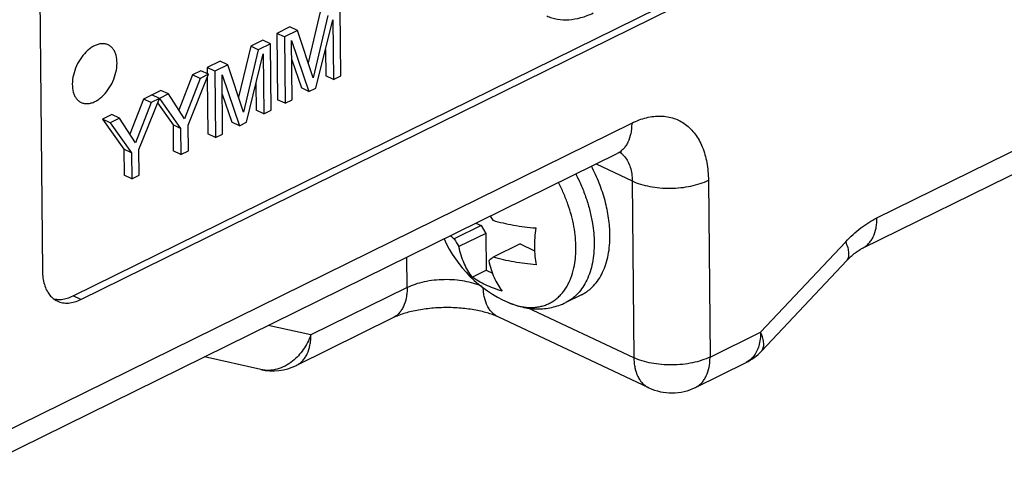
# Model space of a CAD drawing. Header units: inches. Extents: x 0 to 34, y 0 to 22.
# Tile 31 of 60: x 24.9 to 25.8, y 13.9 to 14.3. Entities that reach past the tile are written whole.
import ezdxf

# ---------------------------------------------------------------- set-up
doc = ezdxf.new("R2010")
doc.units = ezdxf.units.IN
doc.header["$LTSCALE"] = 1.87
doc.header["$MEASUREMENT"] = 0
doc.layers.get('0').update_dxf_attribs({"linetype": 'CONTINUOUS'})
doc.layers.add('02___PRT_ALL_AXES', color=7, linetype='CONTINUOUS')

msp = doc.modelspace()

# ---------------------------------------------------------------- linework, layer by layer
at = {"color": 7, "linetype": 'CONTINUOUS'}
for p, q in [((24.9235, 14.69175), (24.92907, 14.08685)), ((24.95758, 14.06368), (25.77437, 14.4657)), ((24.96468, 14.06035), (25.78147, 14.46236)), ((25.18707, 14.32727), (25.17575, 14.28004)), ((25.20604, 14.26793), (25.20547, 14.3295)), ((25.19417, 14.32394), (25.18033, 14.26615)), ((25.1831, 14.25664), (25.19882, 14.32005)), ((25.19882, 14.32005), (25.19933, 14.26463)), ((25.15878, 14.31335), (25.14667, 14.30738)), ((25.15377, 14.30405), (25.14667, 14.30738)), ((25.14667, 14.30738), (25.14723, 14.24582)), ((25.16589, 14.31001), (25.15377, 14.30405)), ((25.16589, 14.31001), (25.15878, 14.31335)), ((25.18033, 14.26615), (25.16589, 14.31001)), ((25.13375, 14.30103), (25.12246, 14.29547)), ((25.14085, 14.29769), (25.12956, 14.29213)), ((25.14085, 14.29769), (25.13375, 14.30103)), ((25.14142, 14.23612), (25.14085, 14.29769)), ((25.15377, 14.30405), (25.15433, 14.24248)), ((25.16046, 14.30083), (25.1766, 14.25344)), ((25.16097, 14.24575), (25.16046, 14.30083)), ((25.12246, 14.29547), (25.11114, 14.24824)), ((25.12956, 14.29213), (25.11571, 14.23435)), ((25.11847, 14.22483), (25.1342, 14.28824)), ((25.12956, 14.29213), (25.12246, 14.29547)), ((25.1342, 14.28824), (25.13471, 14.23282)), ((25.19201, 14.29256), (25.19223, 14.26796)), ((25.09417, 14.28155), (25.08204, 14.27558)), ((25.10127, 14.27821), (25.09417, 14.28155)), ((25.16063, 14.28282), (25.1695, 14.25677)), ((25.07624, 14.27272), (25.06857, 14.26895)), ((25.08334, 14.26939), (25.07624, 14.27272)), ((25.08914, 14.27224), (25.08204, 14.27558)), ((25.08204, 14.27558), (25.08209, 14.26997)), ((25.10127, 14.27821), (25.08914, 14.27224)), ((25.08914, 14.27224), (25.08971, 14.21067)), ((25.11571, 14.23435), (25.10127, 14.27821)), ((25.06857, 14.26895), (25.05591, 14.23626)), ((25.07567, 14.26561), (25.06116, 14.22814)), ((25.06438, 14.22211), (25.08334, 14.26939)), ((25.07567, 14.26561), (25.06857, 14.26895)), ((25.08334, 14.26939), (25.07567, 14.26561)), ((25.08212, 14.26635), (25.08261, 14.21401)), ((25.09585, 14.26903), (25.11197, 14.22163)), ((25.09635, 14.21394), (25.09585, 14.26903)), ((25.19933, 14.26463), (25.19223, 14.26796)), ((25.19933, 14.26463), (25.20604, 14.26793)), ((25.03919, 14.25448), (25.02291, 14.24647)), ((25.04629, 14.25115), (25.03919, 14.25448)), ((25.12738, 14.26075), (25.12761, 14.23616)), ((25.1766, 14.25344), (25.1695, 14.25677)), ((25.1766, 14.25344), (25.1831, 14.25664)), ((25.02291, 14.24647), (25.01025, 14.21379)), ((25.03001, 14.24314), (25.0155, 14.20567)), ((25.01872, 14.19963), (25.03768, 14.24691)), ((25.03001, 14.24314), (25.02291, 14.24647)), ((25.03768, 14.24691), (25.03001, 14.24314)), ((25.03768, 14.24691), (25.03058, 14.25025)), ((25.0378, 14.24697), (25.0307, 14.25031)), ((25.03602, 14.24277), (25.05035, 14.22246)), ((25.04629, 14.25115), (25.0378, 14.24697)), ((25.0378, 14.24697), (25.05745, 14.21912)), ((25.06116, 14.22814), (25.04629, 14.25115)), ((25.09601, 14.251), (25.10487, 14.22496)), ((25.15433, 14.24248), (25.14723, 14.24582)), ((25.15433, 14.24248), (25.16097, 14.24575)), ((25.13471, 14.23282), (25.12761, 14.23616)), ((25.13471, 14.23282), (25.14142, 14.23612)), ((24.99353, 14.23201), (24.98504, 14.22783)), ((24.99214, 14.22449), (24.98504, 14.22783)), ((24.98504, 14.22783), (25.00469, 14.19999)), ((25.00063, 14.22867), (24.99214, 14.22449)), ((24.99214, 14.22449), (25.01179, 14.19665)), ((25.00063, 14.22867), (24.99353, 14.23201)), ((25.0155, 14.20567), (25.00063, 14.22867)), ((25.11197, 14.22163), (25.10487, 14.22496)), ((25.11197, 14.22163), (25.11847, 14.22483)), ((24.86952, 13.92544), (25.4762, 14.22404)), ((25.05745, 14.21912), (25.05035, 14.22246)), ((25.05035, 14.22246), (25.05058, 14.19824)), ((25.05745, 14.21912), (25.05768, 14.1949)), ((25.0646, 14.19831), (25.06438, 14.22211)), ((25.08971, 14.21067), (25.08261, 14.21401)), ((25.08971, 14.21067), (25.09635, 14.21394)), ((25.7039, 14.13617), (25.85826, 14.21214)), ((25.01179, 14.19665), (25.00469, 14.19999)), ((25.00469, 14.19999), (25.00491, 14.17577)), ((25.01894, 14.17584), (25.01872, 14.19963)), ((25.05768, 14.1949), (25.05058, 14.19824)), ((25.05768, 14.1949), (25.0646, 14.19831)), ((24.85614, 13.89729), (25.46277, 14.19587)), ((25.01179, 14.19665), (25.01202, 14.17243)), ((25.4431, 14.18619), (25.47671, 14.17039)), ((25.69048, 14.10799), (25.84484, 14.18396)), ((25.01202, 14.17243), (25.00491, 14.17577)), ((25.01202, 14.17243), (25.01894, 14.17584)), ((25.47671, 14.17039), (25.47822, 14.0064)), ((25.54742, 14.17103), (25.54893, 14.00704)), ((25.33646, 14.12901), (25.31149, 14.11672)), ((25.33158, 14.1313), (25.33646, 14.12901)), ((25.33646, 14.12901), (25.34077, 14.12174)), ((25.34077, 14.12174), (25.3158, 14.10946)), ((25.34077, 14.12174), (25.34108, 14.08755)), ((25.37267, 14.11199), (25.34771, 14.0997)), ((25.37267, 14.11199), (25.38604, 14.1057)), ((25.59584, 14.03014), (25.67494, 14.11407)), ((25.26771, 14.07146), (25.26745, 14.09973)), ((25.59673, 14.01253), (25.67582, 14.09647)), ((25.32816, 14.08119), (25.34108, 14.08755)), ((25.34108, 14.08755), (25.34685, 14.08485)), ((25.26771, 14.07146), (25.17835, 14.02748)), ((24.96468, 14.06035), (24.95758, 14.06368)), ((25.47822, 14.0064), (25.37949, 14.0528)), ((25.41495, 14.05761), (25.41494, 14.0576)), ((25.25429, 14.04329), (25.16493, 13.99931)), ((25.49216, 13.97848), (25.35235, 14.04418)), ((25.17835, 14.02748), (25.13877, 14.03639)), ((25.54893, 14.00704), (25.59584, 14.03014)), ((25.13186, 13.99539), (25.07944, 14.00719)), ((25.53551, 13.97887), (25.58242, 14.00196))]:
    msp.add_line(p, q, dxfattribs=at)
for centre, radius, start, end in [((25.46656, 14.20951), 0.14114, 210.49923, 212.39708), ((25.35174, 14.17018), 0.06692, 229.0585, 233.03226), ((25.43481, 14.18497), 0.14095, 208.96418, 212.39728), ((25.52051, 13.87195), 0.28589, 127.18829, 128.25543), ((25.56033, 14.04683), 0.05002, 296.2079, 316.69894), ((25.14285, 14.04416), 0.04999, 257.30748, 296.21148), ((25.51343, 14.02374), 0.05001, 244.83099, 296.20064)]:
    msp.add_arc(centre, radius, start, end, dxfattribs=at)
for points, knots in [([(25.39733, 14.32371), (25.39888, 14.32298), (25.40211, 14.32173), (25.40895, 14.32007), (25.41814, 14.31965), (25.42946, 14.32166), (25.43682, 14.32452), (25.44046, 14.32631)], [0, 0, 0, 0, 0.115361, 0.232008, 0.472498, 0.727479, 1, 1, 1, 1]), ([(24.99017, 14.29667), (24.98925, 14.2971), (24.98726, 14.29772), (24.98404, 14.29787), (24.98067, 14.29724), (24.97848, 14.29637), (24.97738, 14.29583)], [0, 0, 0, 0, 0.229007, 0.46768, 0.723617, 1, 1, 1, 1]), ([(24.97738, 14.29583), (24.97627, 14.29528), (24.97406, 14.29396), (24.9698, 14.29058), (24.96502, 14.2851), (24.96057, 14.27735), (24.95765, 14.26892), (24.95653, 14.26059), (24.95722, 14.25406), (24.95885, 14.24963), (24.96049, 14.2469), (24.96256, 14.24473), (24.96421, 14.24367), (24.96507, 14.24327)], [0, 0, 0, 0, 0.059225, 0.122734, 0.259511, 0.403973, 0.547908, 0.683124, 0.803476, 0.857457, 0.907541, 0.954609, 1, 1, 1, 1]), ([(24.97786, 14.24411), (24.97897, 14.24466), (24.98118, 14.24598), (24.98544, 14.24936), (24.99022, 14.25484), (24.99467, 14.26259), (24.99759, 14.27101), (24.99871, 14.27935), (24.99802, 14.28588), (24.99639, 14.29031), (24.99475, 14.29304), (24.99268, 14.29521), (24.99103, 14.29626), (24.99017, 14.29667)], [0, 0, 0, 0, 0.059225, 0.122734, 0.259511, 0.403973, 0.547908, 0.683124, 0.803476, 0.857457, 0.907541, 0.954609, 1, 1, 1, 1]), ([(24.96507, 14.24327), (24.96599, 14.24284), (24.96798, 14.24222), (24.9712, 14.24207), (24.97457, 14.2427), (24.97676, 14.24357), (24.97786, 14.24411)], [0, 0, 0, 0, 0.229007, 0.46768, 0.723617, 1, 1, 1, 1]), ([(25.4762, 14.22404), (25.47844, 14.22515), (25.48294, 14.2271), (25.4898, 14.22923), (25.49656, 14.23046), (25.50313, 14.23079), (25.50946, 14.23019), (25.51548, 14.22868), (25.52113, 14.22627), (25.52635, 14.22298), (25.53108, 14.21884), (25.53527, 14.21391), (25.5389, 14.20824), (25.54302, 14.19956), (25.54572, 14.18979), (25.54712, 14.17935), (25.54739, 14.17384), (25.54742, 14.17103)], [0, 0, 0, 0, 0.067853, 0.13262, 0.194394, 0.253499, 0.310507, 0.366117, 0.421131, 0.47638, 0.532687, 0.590783, 0.651267, 0.714603, 0.850755, 0.923868, 1, 1, 1, 1]), ([(25.4762, 14.22404), (25.47621, 14.22242), (25.4761, 14.21925), (25.47528, 14.21328), (25.47359, 14.20776), (25.47093, 14.20304), (25.46859, 14.20008), (25.46587, 14.19764), (25.46383, 14.19639), (25.46277, 14.19587)], [0, 0, 0, 0, 0.148102, 0.289393, 0.549117, 0.668687, 0.782578, 0.892377, 1, 1, 1, 1]), ([(25.46681, 14.19734), (25.46681, 14.19734), (25.46682, 14.19734), (25.4668, 14.19734), (25.46678, 14.19734), (25.46672, 14.19732), (25.46663, 14.19731), (25.4665, 14.19728), (25.46634, 14.19724), (25.46614, 14.19719), (25.46581, 14.1971), (25.4653, 14.19694), (25.46458, 14.19667), (25.46372, 14.19632), (25.4631, 14.19603), (25.46277, 14.19587)], [0, 0, 0, 0, 0.001346, 0.001746, 0.007865, 0.021421, 0.042794, 0.072371, 0.110545, 0.157596, 0.213624, 0.353013, 0.529693, 0.744876, 1, 1, 1, 1]), ([(25.46507, 14.19703), (25.46593, 14.19647), (25.46761, 14.19519), (25.46907, 14.19366), (25.46975, 14.19285)], [0, 0, 0, 0, 0.493363, 1, 1, 1, 1]), ([(25.46975, 14.19285), (25.47088, 14.19148), (25.47291, 14.18836), (25.47507, 14.18299), (25.47638, 14.1769), (25.47669, 14.17261), (25.47671, 14.17039)], [0, 0, 0, 0, 0.222573, 0.462513, 0.722036, 1, 1, 1, 1]), ([(25.42421, 14.17689), (25.42613, 14.17324), (25.42969, 14.16581), (25.43411, 14.15435), (25.43755, 14.14277), (25.43918, 14.13496), (25.43981, 14.13107)], [0, 0, 0, 0, 0.254769, 0.507955, 0.757122, 1, 1, 1, 1]), ([(25.47671, 14.17039), (25.47916, 14.16924), (25.48451, 14.16723), (25.49312, 14.16513), (25.50245, 14.16388), (25.51212, 14.16352), (25.52179, 14.16405), (25.53109, 14.16548), (25.53967, 14.16773), (25.54498, 14.16984), (25.54742, 14.17103)], [0, 0, 0, 0, 0.112058, 0.23504, 0.36552, 0.499962, 0.634409, 0.764905, 0.887911, 1, 1, 1, 1]), ([(25.42256, 14.08977), (25.42319, 14.09268), (25.42389, 14.09717), (25.42435, 14.10327), (25.4245, 14.10971), (25.42408, 14.11803), (25.42266, 14.1282), (25.42033, 14.13853), (25.41712, 14.14888), (25.41309, 14.1591), (25.40988, 14.16573), (25.40816, 14.16899)], [0, 0, 0, 0, 0.10891, 0.165647, 0.223833, 0.344255, 0.469531, 0.598796, 0.731043, 0.865166, 1, 1, 1, 1]), ([(25.34739, 14.13389), (25.35048, 14.13299), (25.35683, 14.13134), (25.36661, 14.12934), (25.37675, 14.1278), (25.38364, 14.12708), (25.38712, 14.1268)], [0, 0, 0, 0, 0.23902, 0.486388, 0.740589, 1, 1, 1, 1]), ([(25.67494, 14.11407), (25.6793, 14.1187), (25.68832, 14.12698), (25.69867, 14.13359), (25.7039, 14.13617)], [0, 0, 0, 0, 0.52151, 1, 1, 1, 1]), ([(25.69048, 14.10799), (25.69154, 14.10851), (25.69358, 14.10977), (25.69629, 14.1122), (25.69863, 14.11516), (25.70129, 14.11989), (25.70299, 14.12541), (25.7038, 14.13137), (25.70391, 14.13454), (25.7039, 14.13617)], [0, 0, 0, 0, 0.107623, 0.217422, 0.331313, 0.450883, 0.710607, 0.851898, 1, 1, 1, 1]), ([(25.38712, 14.1268), (25.38669, 14.12381), (25.38604, 14.11789), (25.38576, 14.10913), (25.38617, 14.10071), (25.38693, 14.09525), (25.38744, 14.09261)], [0, 0, 0, 0, 0.264278, 0.519689, 0.765179, 1, 1, 1, 1]), ([(25.43981, 14.13107), (25.4403, 14.12805), (25.44105, 14.12208), (25.44136, 14.11606), (25.44139, 14.11311)], [0, 0, 0, 0, 0.508598, 1, 1, 1, 1]), ([(25.32816, 14.08119), (25.32669, 14.08311), (25.32394, 14.08724), (25.32052, 14.09403), (25.31775, 14.10149), (25.31638, 14.10675), (25.3158, 14.10946)], [0, 0, 0, 0, 0.233463, 0.477274, 0.732579, 1, 1, 1, 1]), ([(25.44139, 14.11311), (25.44141, 14.10991), (25.44119, 14.10365), (25.43995, 14.09459), (25.43783, 14.08618), (25.43484, 14.07853), (25.43102, 14.07174), (25.42714, 14.06683), (25.42368, 14.06345), (25.42093, 14.06121), (25.41803, 14.05924), (25.41599, 14.05812), (25.41495, 14.05761)], [0, 0, 0, 0, 0.148255, 0.289352, 0.422919, 0.549167, 0.668685, 0.782528, 0.83784, 0.892351, 0.946315, 1, 1, 1, 1]), ([(25.67582, 14.09647), (25.67621, 14.09688), (25.67689, 14.09782), (25.67757, 14.09949), (25.67793, 14.10141), (25.67796, 14.10356), (25.67767, 14.10593), (25.67682, 14.10953), (25.67577, 14.11224), (25.67494, 14.11407)], [0, 0, 0, 0, 0.09049, 0.1856, 0.289237, 0.404207, 0.532364, 0.674543, 1, 1, 1, 1]), ([(25.67582, 14.09647), (25.67714, 14.09787), (25.67974, 14.10043), (25.68364, 14.10371), (25.68718, 14.10619), (25.68944, 14.10748), (25.69048, 14.10799)], [0, 0, 0, 0, 0.308393, 0.582661, 0.815308, 1, 1, 1, 1]), ([(25.34349, 14.09644), (25.34407, 14.09373), (25.34544, 14.08848), (25.34821, 14.08102), (25.35163, 14.07423), (25.35438, 14.0701), (25.35585, 14.06818)], [0, 0, 0, 0, 0.267421, 0.522726, 0.766537, 1, 1, 1, 1]), ([(25.38744, 14.09261), (25.38396, 14.09289), (25.37707, 14.09361), (25.36693, 14.09515), (25.35714, 14.09715), (25.3508, 14.0988), (25.34771, 14.0997)], [0, 0, 0, 0, 0.259411, 0.513612, 0.76098, 1, 1, 1, 1]), ([(25.37163, 14.05435), (25.37457, 14.05365), (25.37902, 14.05297), (25.3849, 14.05296), (25.38912, 14.05339), (25.39319, 14.05426), (25.39709, 14.05556), (25.40079, 14.05728), (25.40427, 14.05943), (25.40753, 14.06198), (25.41054, 14.06492), (25.41328, 14.06824), (25.41575, 14.07192), (25.41793, 14.07594), (25.42047, 14.08182), (25.42185, 14.08653), (25.42256, 14.08977)], [0, 0, 0, 0, 0.129152, 0.190858, 0.251012, 0.309982, 0.368183, 0.426068, 0.484102, 0.542744, 0.602424, 0.663534, 0.726409, 0.791324, 0.85849, 1, 1, 1, 1]), ([(24.92907, 14.08685), (24.92909, 14.08468), (24.92941, 14.08044), (24.93112, 14.07269), (24.93368, 14.06735), (24.93601, 14.06447)], [0, 0, 0, 0, 0.274439, 0.533507, 1, 1, 1, 1]), ([(25.33728, 14.07262), (25.33481, 14.07371), (25.32947, 14.0756), (25.32091, 14.07756), (25.31172, 14.07869), (25.30222, 14.07896), (25.29275, 14.07838), (25.28366, 14.07694), (25.27528, 14.07471), (25.27009, 14.07264), (25.26771, 14.07146)], [0, 0, 0, 0, 0.113579, 0.237365, 0.368074, 0.502287, 0.636184, 0.766001, 0.888366, 1, 1, 1, 1]), ([(25.3406, 14.07399), (25.33835, 14.07505), (25.33409, 14.07726), (25.33004, 14.07984), (25.32816, 14.08119)], [0, 0, 0, 0, 0.51787, 1, 1, 1, 1]), ([(25.26771, 14.07146), (25.26772, 14.06984), (25.26761, 14.06667), (25.26679, 14.06071), (25.2651, 14.05518), (25.26244, 14.05046), (25.2601, 14.0475), (25.25738, 14.04507), (25.25534, 14.04381), (25.25429, 14.04329)], [0, 0, 0, 0, 0.148102, 0.289393, 0.549117, 0.668687, 0.782578, 0.892377, 1, 1, 1, 1]), ([(25.35235, 14.04418), (25.35131, 14.04468), (25.34928, 14.04587), (25.34656, 14.0482), (25.34419, 14.05104), (25.34146, 14.05559), (25.33964, 14.06093), (25.33867, 14.06673), (25.33846, 14.06982), (25.33843, 14.07141)], [0, 0, 0, 0, 0.10804, 0.218185, 0.332296, 0.451926, 0.711285, 0.852245, 1, 1, 1, 1]), ([(25.35585, 14.06818), (25.35318, 14.069), (25.34802, 14.07075), (25.34299, 14.07287), (25.3406, 14.07399)], [0, 0, 0, 0, 0.513857, 1, 1, 1, 1]), ([(24.93601, 14.06447), (24.93695, 14.06332), (24.93903, 14.06121), (24.94155, 14.05964), (24.94285, 14.05903)], [0, 0, 0, 0, 0.508168, 1, 1, 1, 1]), ([(24.93953, 14.06105), (24.9407, 14.06077), (24.94311, 14.06042), (24.94555, 14.06045), (24.94678, 14.06056)], [0, 0, 0, 0, 0.491715, 1, 1, 1, 1]), ([(24.94285, 14.05903), (24.94443, 14.05829), (24.94787, 14.05722), (24.95339, 14.05697), (24.95912, 14.05799), (24.96284, 14.05944), (24.96468, 14.06035)], [0, 0, 0, 0, 0.231622, 0.472234, 0.72734, 1, 1, 1, 1]), ([(24.94678, 14.06056), (24.9486, 14.06071), (24.95232, 14.06143), (24.95584, 14.06283), (24.95758, 14.06368)], [0, 0, 0, 0, 0.484239, 1, 1, 1, 1]), ([(25.35235, 14.04418), (25.35102, 14.04481), (25.34806, 14.04604), (25.34319, 14.04771), (25.33758, 14.04925), (25.32908, 14.05107), (25.31757, 14.05258), (25.30324, 14.05311), (25.28892, 14.05232), (25.27744, 14.0506), (25.26898, 14.04862), (25.2634, 14.04699), (25.25854, 14.04523), (25.2556, 14.04394), (25.25429, 14.04329)], [0, 0, 0, 0, 0.043864, 0.095639, 0.153906, 0.217357, 0.354884, 0.499904, 0.644935, 0.782498, 0.845975, 0.904275, 0.956094, 1, 1, 1, 1]), ([(25.36108, 14.05794), (25.36324, 14.05699), (25.36763, 14.05528), (25.3744, 14.05335), (25.38127, 14.05211), (25.38821, 14.0516), (25.39513, 14.05187), (25.40198, 14.05294), (25.40864, 14.05481), (25.41289, 14.05659), (25.41496, 14.05761)], [0, 0, 0, 0, 0.127437, 0.253584, 0.378847, 0.503487, 0.627797, 0.751909, 0.875968, 1, 1, 1, 1]), ([(25.36108, 14.05794), (25.36196, 14.05755), (25.36539, 14.05612), (25.36895, 14.05499), (25.37163, 14.05435)], [0, 0, 0, 0, 0.257567, 1, 1, 1, 1]), ([(25.17835, 14.02748), (25.17745, 14.02506), (25.17538, 14.02037), (25.17024, 14.01183), (25.1652, 14.00628), (25.16143, 14.00326)], [0, 0, 0, 0, 0.259391, 0.514388, 1, 1, 1, 1]), ([(25.16493, 13.99931), (25.16598, 13.99983), (25.16803, 14.00108), (25.17074, 14.00352), (25.17308, 14.00648), (25.17574, 14.0112), (25.17743, 14.01672), (25.17825, 14.02269), (25.17836, 14.02586), (25.17835, 14.02748)], [0, 0, 0, 0, 0.107625, 0.217427, 0.331322, 0.450897, 0.710614, 0.8519, 1, 1, 1, 1]), ([(25.59584, 14.03014), (25.59586, 14.02793), (25.59564, 14.02365), (25.59481, 14.01944), (25.59424, 14.01746)], [0, 0, 0, 0, 0.51708, 1, 1, 1, 1]), ([(25.59673, 14.01253), (25.59711, 14.01294), (25.5978, 14.01388), (25.59848, 14.01555), (25.59883, 14.01747), (25.59886, 14.01962), (25.59857, 14.02199), (25.59772, 14.02559), (25.59667, 14.0283), (25.59584, 14.03014)], [0, 0, 0, 0, 0.09049, 0.1856, 0.289237, 0.404207, 0.532364, 0.674543, 1, 1, 1, 1]), ([(25.59424, 14.01746), (25.59371, 14.01562), (25.5924, 14.01214), (25.59043, 14.00897), (25.58932, 14.00758)], [0, 0, 0, 0, 0.518843, 1, 1, 1, 1]), ([(25.54893, 14.00704), (25.54649, 14.00585), (25.54118, 14.00374), (25.5326, 14.00149), (25.5233, 14.00007), (25.51364, 13.99953), (25.50396, 13.99989), (25.49464, 14.00114), (25.48602, 14.00324), (25.48067, 14.00525), (25.47822, 14.0064)], [0, 0, 0, 0, 0.112091, 0.235102, 0.365602, 0.500051, 0.634496, 0.764979, 0.88795, 1, 1, 1, 1]), ([(25.47822, 14.0064), (25.47823, 14.00478), (25.47841, 14.00161), (25.47933, 13.99566), (25.48113, 13.99018), (25.48387, 13.9855), (25.48627, 13.98258), (25.48903, 13.9802), (25.49109, 13.97898), (25.49216, 13.97848)], [0, 0, 0, 0, 0.148069, 0.289336, 0.549041, 0.668618, 0.782526, 0.892348, 1, 1, 1, 1]), ([(25.53551, 13.97887), (25.53656, 13.97939), (25.53861, 13.98065), (25.54132, 13.98308), (25.54366, 13.98604), (25.54632, 13.99076), (25.54801, 13.99629), (25.54883, 14.00225), (25.54894, 14.00542), (25.54893, 14.00704)], [0, 0, 0, 0, 0.107623, 0.21742, 0.33131, 0.450881, 0.710609, 0.851901, 1, 1, 1, 1]), ([(25.58932, 14.00758), (25.58837, 14.0064), (25.58627, 14.00425), (25.58374, 14.00261), (25.58242, 14.00196)], [0, 0, 0, 0, 0.507576, 1, 1, 1, 1]), ([(25.16143, 14.00326), (25.15924, 14.00152), (25.15465, 13.99848), (25.14713, 13.9955), (25.13942, 13.99434), (25.13431, 13.99484), (25.13187, 13.99539)], [0, 0, 0, 0, 0.265625, 0.518774, 0.762016, 1, 1, 1, 1])]:
    msp.add_open_spline(points, degree=3, knots=knots, dxfattribs=at)
at = {"layer": '02___PRT_ALL_AXES', "color": 7, "linetype": 'CONTINUOUS'}
msp.add_line((25.42959, 14.06481), (25.41494, 14.0576), dxfattribs=at)
msp.add_arc((25.40771, 14.16383), 0.1157, 204.00859, 246.23136, dxfattribs=at)
for points, knots in [([(25.45603, 14.12032), (25.45601, 14.12289), (25.45577, 14.12813), (25.45488, 14.13604), (25.45346, 14.14409), (25.45153, 14.15221), (25.44908, 14.16033), (25.44615, 14.1684), (25.44276, 14.17635), (25.4402, 14.18154), (25.43885, 14.1841)], [0, 0, 0, 0, 0.115982, 0.235598, 0.358302, 0.483614, 0.611032, 0.739975, 0.869836, 1, 1, 1, 1]), ([(25.42959, 14.06481), (25.43063, 14.06532), (25.43267, 14.06645), (25.43557, 14.06841), (25.43832, 14.07065), (25.44178, 14.07403), (25.44566, 14.07894), (25.44948, 14.08573), (25.45247, 14.09338), (25.4546, 14.1018), (25.45584, 14.11086), (25.45606, 14.11712), (25.45603, 14.12032)], [0, 0, 0, 0, 0.053686, 0.107651, 0.162161, 0.217472, 0.331314, 0.450829, 0.577076, 0.710643, 0.851742, 1, 1, 1, 1])]:
    msp.add_open_spline(points, degree=3, knots=knots, dxfattribs=at)

doc.saveas('drawing.dxf')
